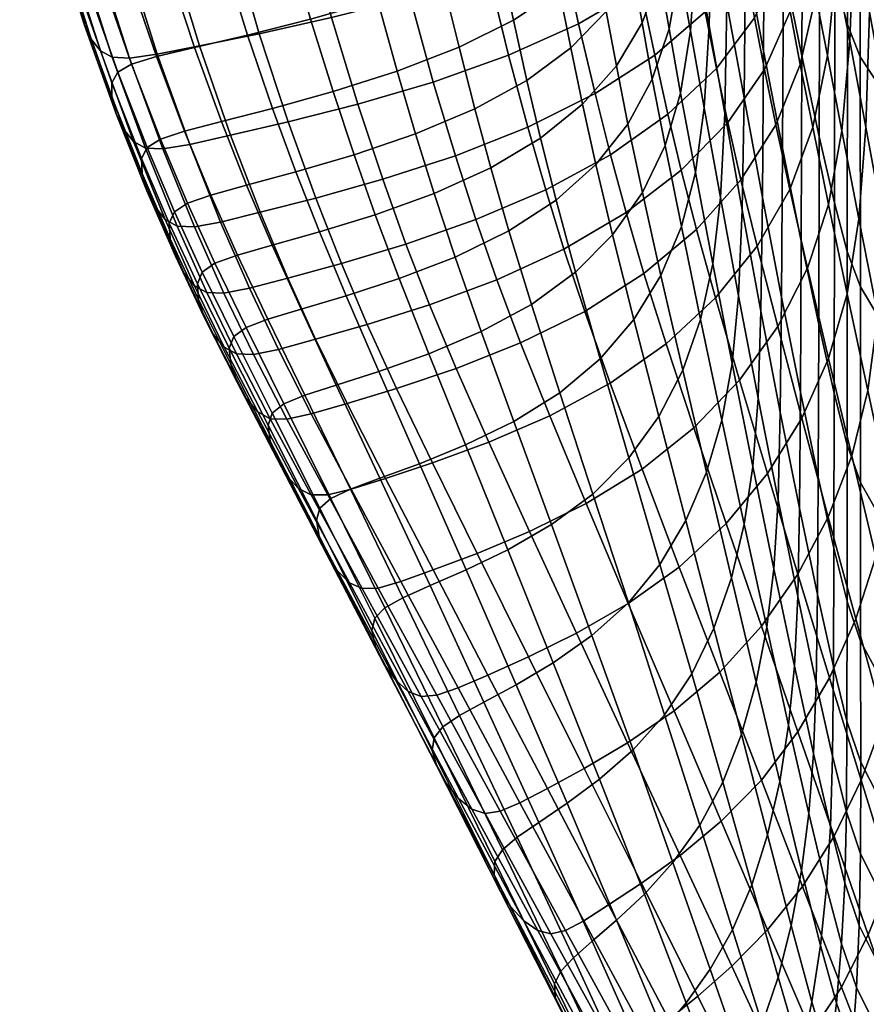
# Model space of a CAD drawing. Header units: millimetres. Extents: x -298 to 298, y -242 to 268.
# Tile 6 of 92: x -287 to -246, y -189 to -141. Entities that reach past the tile are written whole.
import ezdxf

# ---------------------------------------------------------------- set-up
doc = ezdxf.new("R2010")
doc.units = ezdxf.units.MM
doc.layers.add('ram', color=7, linetype='Continuous')

msp = doc.modelspace()

# ---------------------------------------------------------------- meshes
at = {"layer": 'ram'}
mesh = msp.add_polyface(dxfattribs=at)
corners = [(-232.172, -149.026, 489.897), (-232.275, -135.711, 489.598), (-234.492, -134.581, 493.473), (-234.42, -147.765, 493.761), (-236.251, -133.45, 497.391), (-236.208, -146.499, 497.664), (-237.573, -132.397, 501.11), (-237.555, -145.314, 501.368), (-243.78, -150.201, 554.3), (-244.677, -145.427, 564.28), (-244.832, -151.091, 564.555), (-243.907, -155.921, 554.508), (-245.514, -140.917, 573.815), (-245.695, -146.48, 574.155), (-246.272, -136.938, 582.526), (-246.472, -142.321, 582.904), (-246.929, -133.756, 590.035), (-247.137, -138.849, 590.396), (-246.025, -150.911, 574.764), (-245.111, -155.571, 565.033), (-246.848, -146.653, 583.637), (-247.547, -143.012, 591.231), (-247.494, -150.219, 584.6), (-246.595, -154.531, 575.55), (-248.258, -146.483, 592.366), (-249.368, -149.495, 593.627), (-248.507, -153.299, 585.667), (-243.627, -134.217, 554.411), (-244.51, -129.724, 564.459), (-244.576, -138.302, 564.255), (-243.691, -142.962, 554.274), (-245.407, -133.963, 573.819), (-246.168, -130.259, 582.625), (-240.27, -139.299, 518.356), (-240.968, -136.261, 525.801), (-241, -146.969, 525.834), (-240.294, -150.16, 518.466), (-241.786, -132.547, 534.68), (-241.825, -143.088, 534.617), (-242.674, -128.398, 544.478), (-242.717, -138.757, 544.311), (-241.874, -152.11, 534.608), (-241.038, -156.115, 525.888), (-242.776, -147.647, 544.236), (-242.85, -154.978, 544.272), (-238.5, -131.449, 504.533), (-238.499, -144.238, 504.777), (-239.158, -130.4, 508.125), (-239.167, -143.058, 508.347), (-239.692, -128.984, 512.491), (-239.708, -141.502, 512.675), (-240.249, -126.94, 518.238), (-238.494, -155.503, 504.98), (-237.536, -156.703, 501.583), (-239.173, -154.195, 508.535), (-239.724, -152.506, 512.834), (-247.475, -131.557, 596.088), (-247.676, -136.218, 596.37), (-248.106, -140.119, 597.278), (-248.119, -134.265, 601.138), (-248.559, -137.779, 602.14), (-248.505, -132.703, 605.126), (-248.954, -135.692, 606.327), (-248.864, -143.444, 598.574), (-249.351, -140.891, 603.61), (-249.777, -138.531, 608.017), (-250.05, -146.364, 600.026), (-234.567, -150.311, 481.838), (-237.734, -149.129, 485.98), (-237.854, -135.823, 485.707), (-234.718, -136.884, 481.558), (-240.359, -147.851, 490.411), (-240.446, -134.675, 490.152), (-242.458, -146.567, 494.869), (-242.514, -133.524, 494.627), (-244.048, -145.364, 499.09), (-244.078, -132.453, 498.863), (-247.189, -139.29, 517.451), (-247.208, -150.13, 517.535), (-247.943, -146.923, 525.047), (-247.916, -136.241, 525.039), (-248.782, -143.027, 533.906), (-248.748, -132.515, 533.994), (-247.971, -156.016, 525.06), (-248.82, -151.987, 533.854), (-249.679, -138.681, 543.63), (-249.642, -128.356, 543.822), (-245.17, -144.271, 502.954), (-245.18, -131.488, 502.74), (-244.019, -156.739, 499.275), (-245.156, -155.522, 503.128), (-245.96, -143.076, 506.909), (-245.957, -130.423, 506.713), (-245.959, -154.198, 507.068), (-246.58, -141.506, 511.545), (-246.568, -128.995, 511.383), (-246.589, -152.492, 511.677), (-247.171, -126.939, 517.352)]
mesh.append_faces([[corners[k] for k in face] for face in [(0, 1, 2, 3), (3, 2, 4, 5), (5, 4, 6, 7), (8, 9, 10, 11), (9, 12, 13, 10), (12, 14, 15, 13), (14, 16, 17, 15), (10, 13, 18, 19), (13, 15, 20, 18), (15, 17, 21, 20), (18, 20, 22, 23), (20, 21, 24, 22), (22, 24, 25, 26), (27, 28, 29, 30), (30, 29, 9, 8), (29, 31, 12, 9), (31, 32, 14, 12), (33, 34, 35, 36), (34, 37, 38, 35), (37, 39, 40, 38), (35, 38, 41, 42), (38, 40, 43, 41), (40, 27, 30, 43), (43, 30, 8, 44), (6, 45, 46, 7), (45, 47, 48, 46), (47, 49, 50, 48), (49, 51, 33, 50), (7, 46, 52, 53), (46, 48, 54, 52), (48, 50, 55, 54), (50, 33, 36, 55), (16, 56, 57, 17), (17, 57, 58, 21), (57, 59, 60, 58), (59, 61, 62, 60), (21, 58, 63, 24), (58, 60, 64, 63), (60, 62, 65, 64), (24, 63, 66, 25), (67, 68, 69, 70), (68, 71, 72, 69), (71, 73, 74, 72), (73, 75, 76, 74), (77, 78, 79, 80), (80, 79, 81, 82), (79, 83, 84, 81), (82, 81, 85, 86), (76, 75, 87, 88), (75, 89, 90, 87), (88, 87, 91, 92), (87, 90, 93, 91), (92, 91, 94, 95), (91, 93, 96, 94), (95, 94, 77, 97), (94, 96, 78, 77)]])
mesh = msp.add_polyface(dxfattribs=at)
corners = [(-253.802, -133.282, 589.164), (-253.92, -138.06, 589.358), (-254.439, -135.385, 595.294), (-254.335, -131.049, 595.186), (-254.178, -141.824, 589.982), (-254.706, -138.873, 595.98), (-254.649, -144.839, 590.879), (-255.21, -141.728, 597.027), (-255.403, -147.371, 591.894), (-256.021, -144.156, 598.221), (-255.131, -136.489, 600.785), (-254.86, -133.388, 600.011), (-255.658, -139.128, 601.995), (-256.513, -141.435, 603.37), (-255.5, -134.374, 604.908), (-255.22, -131.777, 603.936), (-256.049, -136.748, 606.327), (-256.943, -138.916, 607.895), (-256.438, -134.285, 610.564), (-255.858, -132.157, 608.848), (-257.372, -136.31, 612.349), (-250.65, -133.206, 616.986), (-252.059, -135.573, 619.345), (-251.546, -138.571, 614.425), (-250.196, -136.057, 612.339), (-252.597, -132.114, 624.481), (-254.674, -134.149, 626.872), (-254.054, -137.757, 621.503), (-257.312, -135.98, 628.989), (-256.589, -139.728, 623.425), (-253.462, -140.893, 616.367), (-255.9, -142.99, 618.113), (-259.587, -141.478, 625.1), (-258.783, -144.855, 619.651), (-249.368, -149.495, 593.627), (-250.05, -146.364, 600.026), (-251.735, -149.02, 601.435), (-250.948, -152.24, 594.867), (-250.597, -143.695, 605.253), (-252.367, -146.251, 606.829), (-251.074, -141.195, 609.867), (-252.919, -143.64, 611.617), (-254.621, -148.561, 608.28), (-253.882, -151.423, 602.75), (-255.265, -145.849, 613.208), (-258.041, -147.811, 614.628), (-257.286, -150.608, 609.592), (-248.954, -135.692, 606.327), (-249.334, -133.473, 610.335), (-249.777, -138.531, 608.017), (-248.864, -143.444, 598.574), (-249.351, -140.891, 603.61), (-256.867, -131.479, 615.116), (-257.848, -133.367, 617.146), (-256.498, -149.639, 592.897), (-257.2, -146.329, 599.386), (-257.943, -151.681, 593.848), (-258.753, -148.279, 600.474), (-257.759, -143.507, 604.692), (-258.246, -140.88, 609.378), (-258.732, -138.157, 614.006), (-254.614, -151.286, 584.002), (-255.604, -153.645, 584.833), (-250.695, -149.88, 553.492), (-250.771, -155.376, 553.576), (-251.676, -150.478, 563.602), (-251.582, -145.065, 563.462), (-252.519, -145.802, 573.178), (-252.409, -140.515, 572.984), (-251.846, -154.633, 563.906), (-252.725, -149.88, 573.6), (-253.275, -141.584, 581.898), (-253.156, -136.498, 581.678), (-253.512, -145.538, 582.433), (-253.092, -153.091, 574.173), (-253.936, -148.668, 583.17), (-250.589, -134.127, 553.736), (-250.637, -142.788, 553.549), (-251.517, -138.104, 563.527), (-251.471, -129.619, 563.782), (-252.343, -133.741, 573.084), (-253.1, -130.014, 581.879), (-248.782, -143.027, 533.906), (-248.82, -151.987, 533.854), (-249.724, -147.499, 543.508), (-249.679, -138.681, 543.63), (-249.773, -154.7, 543.468)]
mesh.append_faces([[corners[k] for k in face] for face in [(0, 1, 2, 3), (1, 4, 5, 2), (4, 6, 7, 5), (6, 8, 9, 7), (2, 5, 10, 11), (5, 7, 12, 10), (7, 9, 13, 12), (11, 10, 14, 15), (10, 12, 16, 14), (12, 13, 17, 16), (14, 16, 18, 19), (16, 17, 20, 18), (21, 22, 23, 24), (25, 26, 27, 22), (26, 28, 29, 27), (22, 27, 30, 23), (27, 29, 31, 30), (29, 32, 33, 31), (34, 35, 36, 37), (35, 38, 39, 36), (38, 40, 41, 39), (40, 23, 30, 41), (36, 39, 42, 43), (39, 41, 44, 42), (41, 30, 31, 44), (42, 44, 45, 46), (44, 31, 33, 45), (47, 48, 24, 49), (50, 51, 38, 35), (51, 49, 40, 38), (49, 24, 23, 40), (52, 18, 20, 53), (8, 54, 55, 9), (54, 56, 57, 55), (9, 55, 58, 13), (13, 58, 59, 17), (17, 59, 60, 20), (61, 62, 54, 8), (63, 64, 65, 66), (66, 65, 67, 68), (65, 69, 70, 67), (68, 67, 71, 72), (67, 70, 73, 71), (70, 74, 75, 73), (72, 71, 1, 0), (71, 73, 4, 1), (73, 75, 6, 4), (75, 61, 8, 6), (76, 77, 78, 79), (77, 63, 66, 78), (78, 66, 68, 80), (80, 68, 72, 81), (82, 83, 84, 85), (85, 84, 77, 76), (84, 86, 63, 77)]])
mesh = msp.add_polyface(dxfattribs=at)
corners = [(-280.86, -133.824, 637.101), (-279.514, -138.498, 631.603), (-281.426, -138.9, 631.895), (-282.833, -134.177, 637.367), (-278.157, -142.628, 626.024), (-280.007, -143.068, 626.338), (-276.857, -146.205, 620.659), (-278.646, -146.67, 620.987), (-282.659, -139.232, 632.155), (-284.102, -134.473, 637.614), (-281.203, -143.43, 626.608), (-279.807, -147.053, 621.265), (-283.353, -139.59, 632.469), (-284.819, -134.798, 637.93), (-281.875, -143.816, 626.921), (-280.458, -147.459, 621.575), (-283.651, -140.072, 632.927), (-285.137, -135.243, 638.406), (-282.154, -144.328, 627.361), (-280.719, -147.994, 621.998), (-275.643, -149.289, 615.655), (-277.374, -149.763, 615.988), (-274.409, -152.19, 610.559), (-276.08, -152.665, 610.889), (-278.502, -150.155, 616.268), (-279.135, -150.573, 616.573), (-279.382, -151.123, 616.982), (-274.981, -150.595, 624.178), (-276.415, -146.871, 629.758), (-278.395, -147.312, 630.098), (-276.898, -151.065, 624.531), (-277.918, -142.547, 635.583), (-279.964, -142.945, 635.901), (-279.414, -137.627, 641.345), (-281.528, -137.974, 641.638), (-280.831, -132.117, 646.736), (-283.008, -132.41, 647.002), (-279.699, -147.527, 630.254), (-278.17, -151.298, 624.701), (-281.302, -143.134, 636.039), (-282.899, -138.134, 641.754), (-284.411, -132.539, 647.095), (-280.534, -147.49, 630.199), (-278.997, -151.268, 624.665), (-282.145, -143.089, 635.963), (-283.749, -138.081, 641.653), (-285.268, -132.478, 646.969), (-281.107, -147.176, 629.906), (-279.579, -150.947, 624.397), (-282.707, -142.785, 635.639), (-284.301, -137.788, 641.297), (-285.809, -132.202, 646.58), (-286.216, -131.706, 645.914), (-284.731, -137.253, 640.676), (-286.498, -131.077, 645.084), (-285.042, -136.572, 639.897), (-286.618, -130.425, 644.233), (-285.191, -135.863, 639.095), (-283.16, -142.219, 635.062), (-283.499, -141.495, 634.333), (-283.679, -140.737, 633.579), (-281.581, -146.586, 629.37), (-281.948, -145.827, 628.688), (-282.157, -145.03, 627.978), (-280.073, -150.338, 623.897), (-280.466, -149.551, 623.256), (-280.7, -148.724, 622.586), (-279.344, -151.873, 617.544), (-279.088, -152.722, 618.183), (-275.035, -141.96, 635.103), (-276.428, -137.112, 640.897), (-277.745, -131.679, 646.323), (-275.594, -142.026, 625.594), (-274.387, -145.571, 620.211), (-276.855, -137.948, 631.2), (-278.108, -133.339, 636.73)]
mesh.append_faces([[corners[k] for k in face] for face in [(0, 1, 2, 3), (1, 4, 5, 2), (4, 6, 7, 5), (3, 2, 8, 9), (2, 5, 10, 8), (5, 7, 11, 10), (9, 8, 12, 13), (8, 10, 14, 12), (10, 11, 15, 14), (13, 12, 16, 17), (12, 14, 18, 16), (14, 15, 19, 18), (6, 20, 21, 7), (20, 22, 23, 21), (7, 21, 24, 11), (11, 24, 25, 15), (15, 25, 26, 19), (27, 28, 29, 30), (28, 31, 32, 29), (31, 33, 34, 32), (33, 35, 36, 34), (30, 29, 37, 38), (29, 32, 39, 37), (32, 34, 40, 39), (34, 36, 41, 40), (38, 37, 42, 43), (37, 39, 44, 42), (39, 40, 45, 44), (40, 41, 46, 45), (43, 42, 47, 48), (42, 44, 49, 47), (44, 45, 50, 49), (45, 46, 51, 50), (51, 52, 53, 50), (52, 54, 55, 53), (54, 56, 57, 55), (50, 53, 58, 49), (53, 55, 59, 58), (55, 57, 60, 59), (57, 17, 16, 60), (49, 58, 61, 47), (58, 59, 62, 61), (59, 60, 63, 62), (60, 16, 18, 63), (47, 61, 64, 48), (61, 62, 65, 64), (62, 63, 66, 65), (63, 18, 19, 66), (65, 66, 67, 68), (66, 19, 26, 67), (31, 69, 70, 33), (33, 70, 71, 35), (6, 4, 72, 73), (4, 1, 74, 72), (1, 0, 75, 74)]])
mesh = msp.add_polyface(dxfattribs=at)
corners = [(-262.956, -151.495, 602.366), (-265.555, -152.759, 603.146), (-266.575, -149.682, 608.828), (-263.836, -148.45, 607.986), (-267.471, -146.796, 613.867), (-264.606, -145.596, 612.975), (-269.425, -150.712, 609.537), (-270.448, -147.812, 614.607), (-272.124, -151.546, 610.113), (-273.264, -148.644, 615.2), (-274.409, -152.19, 610.559), (-275.643, -149.289, 615.655), (-268.356, -143.768, 618.857), (-265.37, -142.614, 617.923), (-271.458, -144.756, 619.615), (-274.387, -145.571, 620.211), (-276.857, -146.205, 620.659), (-258.027, -131.708, 634.497), (-261.266, -133.193, 636.477), (-260.43, -137.602, 630.812), (-257.312, -135.98, 628.989), (-264.917, -134.474, 638.093), (-263.946, -139.01, 632.325), (-259.587, -141.478, 625.1), (-256.589, -139.728, 623.425), (-262.968, -143.003, 626.513), (-262.035, -146.479, 620.973), (-258.783, -144.855, 619.651), (-274.981, -150.595, 624.178), (-272.301, -149.907, 623.658), (-273.636, -146.224, 629.254), (-276.415, -146.871, 629.758), (-269.06, -148.997, 622.962), (-270.271, -145.369, 628.564), (-265.544, -147.858, 622.072), (-266.616, -144.298, 627.661), (-275.035, -141.96, 635.103), (-277.918, -142.547, 635.583), (-271.539, -141.181, 634.431), (-267.739, -140.2, 633.52), (-272.801, -136.423, 640.247), (-276.428, -137.112, 640.897), (-268.856, -135.548, 639.334), (-273.993, -131.086, 645.7), (-277.745, -131.679, 646.323), (-257.286, -150.608, 609.592), (-258.041, -147.811, 614.628), (-261.171, -149.514, 615.867), (-260.294, -152.377, 610.751), (-264.55, -150.951, 616.917), (-267.937, -152.132, 617.784), (-257.848, -133.367, 617.146), (-257.372, -136.31, 612.349), (-258.732, -138.157, 614.006), (-259.272, -135.088, 618.997), (-259.845, -131.587, 624.203), (-261.146, -136.632, 620.64), (-261.806, -133.007, 626.016), (-260.525, -139.817, 615.492), (-263.46, -138.011, 622.067), (-264.222, -134.272, 627.573), (-262.741, -141.299, 616.8), (-266.203, -139.239, 623.269), (-267.084, -135.396, 628.859), (-275.594, -142.026, 625.594), (-272.547, -141.254, 625.009), (-276.855, -137.948, 631.2), (-273.688, -137.242, 630.635), (-278.108, -133.339, 636.73), (-274.825, -132.713, 636.193), (-269.316, -140.322, 624.243), (-270.327, -136.388, 629.869), (-271.335, -131.952, 635.43), (-267.963, -131.064, 634.386), (-257.943, -151.681, 593.848), (-259.733, -153.487, 594.73), (-260.674, -150.002, 601.472), (-258.753, -148.279, 600.474), (-257.2, -146.329, 599.386), (-259.399, -145.365, 605.909), (-257.759, -143.507, 604.692), (-261.428, -147.012, 607.01), (-259.963, -142.643, 610.724), (-258.246, -140.88, 609.378), (-262.086, -144.213, 611.925)]
mesh.append_faces([[corners[k] for k in face] for face in [(0, 1, 2, 3), (3, 2, 4, 5), (2, 6, 7, 4), (6, 8, 9, 7), (8, 10, 11, 9), (5, 4, 12, 13), (4, 7, 14, 12), (7, 9, 15, 14), (9, 11, 16, 15), (17, 18, 19, 20), (18, 21, 22, 19), (20, 19, 23, 24), (19, 22, 25, 23), (23, 25, 26, 27), (28, 29, 30, 31), (29, 32, 33, 30), (32, 34, 35, 33), (34, 26, 25, 35), (31, 30, 36, 37), (30, 33, 38, 36), (33, 35, 39, 38), (35, 25, 22, 39), (36, 38, 40, 41), (38, 39, 42, 40), (39, 22, 21, 42), (41, 40, 43, 44), (45, 46, 47, 48), (46, 27, 26, 47), (47, 26, 34, 49), (49, 34, 32, 50), (51, 52, 53, 54), (55, 54, 56, 57), (54, 53, 58, 56), (57, 56, 59, 60), (56, 58, 61, 59), (60, 59, 62, 63), (59, 61, 13, 62), (15, 64, 65, 14), (64, 66, 67, 65), (66, 68, 69, 67), (14, 65, 70, 12), (65, 67, 71, 70), (67, 69, 72, 71), (12, 70, 62, 13), (70, 71, 63, 62), (71, 72, 73, 63), (74, 75, 76, 77), (78, 77, 79, 80), (77, 76, 81, 79), (76, 0, 3, 81), (80, 79, 82, 83), (79, 81, 84, 82), (81, 3, 5, 84), (83, 82, 58, 53), (82, 84, 61, 58), (84, 5, 13, 61)]])
mesh = msp.add_polyface(dxfattribs=at)
corners = [(-232.044, -170.81, 490.352), (-232.096, -160.771, 490.152), (-234.364, -159.396, 494.005), (-234.325, -169.335, 494.197), (-232.172, -149.026, 489.897), (-234.42, -147.765, 493.761), (-236.172, -158.01, 497.893), (-236.144, -167.844, 498.074), (-236.208, -146.499, 497.664), (-236.127, -175.863, 498.2), (-237.519, -166.428, 501.753), (-237.507, -174.353, 501.875), (-237.536, -156.703, 501.583), (-237.555, -145.314, 501.368), (-245.205, -167.252, 555.848), (-246.378, -162.376, 566.334), (-247.511, -165.331, 567.033), (-246.176, -170.26, 556.384), (-244.024, -172.087, 545.412), (-244.842, -175.139, 545.808), (-243.907, -155.921, 554.508), (-244.832, -151.091, 564.555), (-245.111, -155.571, 565.033), (-244.137, -160.421, 554.866), (-245.599, -159.216, 565.647), (-244.545, -164.073, 555.328), (-246.025, -150.911, 574.764), (-246.595, -154.531, 575.55), (-247.494, -157.659, 576.421), (-247.494, -150.219, 584.6), (-248.507, -153.299, 585.667), (-240.352, -166.99, 518.673), (-241.084, -163.603, 525.97), (-241.144, -169.429, 526.084), (-240.395, -172.852, 518.776), (-241.934, -159.522, 534.666), (-242.014, -165.316, 534.797), (-242.85, -154.978, 544.272), (-242.952, -160.739, 544.432), (-243.78, -150.201, 554.3), (-242.162, -169.825, 534.989), (-241.26, -173.942, 526.225), (-243.138, -165.245, 544.696), (-243.473, -168.895, 545.032), (-242.434, -173.47, 535.227), (-240.294, -150.16, 518.466), (-241, -146.969, 525.834), (-241.038, -156.115, 525.888), (-240.321, -159.424, 518.57), (-241.874, -152.11, 534.608), (-242.776, -147.647, 544.236), (-239.784, -175.444, 513.179), (-239.757, -169.537, 513.085), (-238.494, -155.503, 504.98), (-238.488, -165.115, 505.142), (-239.173, -154.195, 508.535), (-239.178, -163.693, 508.688), (-239.724, -152.506, 512.834), (-239.739, -161.887, 512.971), (-238.483, -172.946, 505.262), (-239.184, -171.431, 508.807), (-242.336, -175.829, 495.314), (-243.963, -174.301, 499.496), (-243.99, -166.432, 499.412), (-242.369, -167.865, 495.22), (-234.375, -172.23, 482.259), (-237.576, -170.854, 486.39), (-237.642, -160.853, 486.212), (-234.454, -162.139, 482.076), (-240.236, -169.369, 490.795), (-240.289, -159.464, 490.629), (-242.409, -158.062, 495.069), (-244.019, -156.739, 499.275), (-237.734, -149.129, 485.98), (-234.567, -150.311, 481.838), (-240.359, -147.851, 490.411), (-242.458, -146.567, 494.869), (-244.048, -145.364, 499.09), (-246.605, -175.203, 511.86), (-247.26, -172.562, 517.667), (-247.242, -166.832, 517.646), (-246.599, -169.411, 511.838), (-245.139, -165.102, 503.255), (-245.156, -155.522, 503.128), (-245.121, -172.874, 503.333), (-245.954, -163.66, 507.185), (-245.959, -154.198, 507.068), (-245.946, -171.335, 507.257), (-246.595, -161.834, 511.776), (-246.589, -152.492, 511.677), (-247.226, -159.349, 517.601), (-247.208, -150.13, 517.535)]
mesh.append_faces([[corners[k] for k in face] for face in [(0, 1, 2, 3), (1, 4, 5, 2), (3, 2, 6, 7), (2, 5, 8, 6), (9, 7, 10, 11), (7, 6, 12, 10), (6, 8, 13, 12), (14, 15, 16, 17), (18, 14, 17, 19), (20, 21, 22, 23), (23, 22, 24, 25), (22, 26, 27, 24), (25, 24, 15, 14), (24, 27, 28, 15), (27, 29, 30, 28), (31, 32, 33, 34), (32, 35, 36, 33), (35, 37, 38, 36), (37, 39, 20, 38), (33, 36, 40, 41), (36, 38, 42, 40), (38, 20, 23, 42), (40, 42, 43, 44), (42, 23, 25, 43), (43, 25, 14, 18), (45, 46, 47, 48), (48, 47, 32, 31), (47, 49, 35, 32), (49, 50, 37, 35), (51, 52, 31, 34), (12, 53, 54, 10), (53, 55, 56, 54), (55, 57, 58, 56), (57, 45, 48, 58), (10, 54, 59, 11), (54, 56, 60, 59), (56, 58, 52, 60), (58, 48, 31, 52), (61, 62, 63, 64), (65, 66, 67, 68), (66, 69, 70, 67), (69, 64, 71, 70), (64, 63, 72, 71), (68, 67, 73, 74), (67, 70, 75, 73), (70, 71, 76, 75), (71, 72, 77, 76), (78, 79, 80, 81), (72, 63, 82, 83), (63, 62, 84, 82), (83, 82, 85, 86), (82, 84, 87, 85), (86, 85, 88, 89), (85, 87, 81, 88), (89, 88, 90, 91), (88, 81, 80, 90)]])
mesh = msp.add_polyface(dxfattribs=at)
corners = [(-250.948, -152.24, 594.867), (-251.735, -149.02, 601.435), (-253.882, -151.423, 602.75), (-252.964, -154.734, 596.039), (-256.423, -153.552, 603.953), (-255.354, -156.949, 597.123), (-254.621, -148.561, 608.28), (-257.286, -150.608, 609.592), (-259.292, -155.385, 605.028), (-258.057, -158.856, 598.1), (-246.378, -162.376, 566.334), (-247.494, -157.659, 576.421), (-248.79, -160.553, 577.298), (-247.511, -165.331, 567.033), (-248.507, -153.299, 585.667), (-249.954, -156.123, 586.727), (-249.368, -149.495, 593.627), (-246.176, -170.26, 556.384), (-248.979, -168.096, 567.718), (-247.444, -173.106, 556.916), (-250.457, -163.23, 578.148), (-251.808, -158.709, 587.742), (-250.742, -170.615, 568.37), (-248.976, -175.726, 557.426), (-252.447, -165.644, 578.949), (-254.012, -161.02, 588.69), (-254.714, -167.75, 579.679), (-252.76, -172.833, 568.969), (-256.511, -163.019, 589.55), (-257.183, -169.515, 580.322), (-254.97, -174.71, 569.497), (-259.223, -164.683, 590.302), (-251.57, -165.675, 554.364), (-252.194, -168.27, 554.686), (-253.395, -163.167, 565.276), (-252.652, -160.643, 564.794), (-253.041, -170.699, 555.004), (-254.395, -165.504, 565.748), (-254.116, -172.922, 555.308), (-255.655, -167.62, 566.198), (-255.426, -174.895, 555.59), (-257.179, -169.481, 566.61), (-254.551, -158.223, 575.475), (-253.682, -155.778, 574.821), (-255.709, -160.462, 576.111), (-257.157, -162.469, 576.711), (-258.899, -164.219, 577.26), (-255.604, -153.645, 584.833), (-254.614, -151.286, 584.002), (-256.914, -155.784, 585.631), (-258.544, -157.686, 586.378), (-257.943, -151.681, 593.848), (-256.498, -149.639, 592.897), (-250.48, -170.665, 543.974), (-250.999, -173.323, 544.158), (-251.709, -175.837, 544.336), (-250.771, -155.376, 553.576), (-250.907, -159.581, 553.774), (-251.846, -154.633, 563.906), (-251.676, -150.478, 563.602), (-251.156, -162.884, 554.049), (-252.153, -157.899, 564.321), (-253.092, -153.091, 574.173), (-252.725, -149.88, 573.6), (-253.936, -148.668, 583.17), (-247.242, -166.832, 517.646), (-247.26, -172.562, 517.667), (-248.031, -169.082, 525.1), (-247.999, -163.408, 525.078), (-248.904, -164.906, 533.869), (-248.859, -159.287, 533.841), (-248.094, -173.388, 525.119), (-248.987, -169.181, 533.927), (-249.833, -160.262, 543.515), (-249.773, -154.7, 543.468), (-249.94, -164.504, 543.631), (-249.148, -172.537, 534.001), (-250.14, -167.836, 543.792), (-249.426, -175.4, 534.076), (-250.695, -149.88, 553.492), (-247.208, -150.13, 517.535), (-247.226, -159.349, 517.601), (-247.971, -156.016, 525.06), (-247.943, -146.923, 525.047), (-248.82, -151.987, 533.854), (-249.724, -147.499, 543.508)]
mesh.append_faces([[corners[k] for k in face] for face in [(0, 1, 2, 3), (3, 2, 4, 5), (2, 6, 7, 4), (5, 4, 8, 9), (10, 11, 12, 13), (11, 14, 15, 12), (14, 16, 0, 15), (17, 13, 18, 19), (13, 12, 20, 18), (12, 15, 21, 20), (15, 0, 3, 21), (19, 18, 22, 23), (18, 20, 24, 22), (20, 21, 25, 24), (21, 3, 5, 25), (22, 24, 26, 27), (24, 25, 28, 26), (25, 5, 9, 28), (27, 26, 29, 30), (26, 28, 31, 29), (32, 33, 34, 35), (33, 36, 37, 34), (36, 38, 39, 37), (38, 40, 41, 39), (35, 34, 42, 43), (34, 37, 44, 42), (37, 39, 45, 44), (39, 41, 46, 45), (43, 42, 47, 48), (42, 44, 49, 47), (44, 45, 50, 49), (47, 49, 51, 52), (53, 54, 33, 32), (54, 55, 36, 33), (56, 57, 58, 59), (57, 60, 61, 58), (60, 32, 35, 61), (58, 61, 62, 63), (61, 35, 43, 62), (62, 43, 48, 64), (65, 66, 67, 68), (68, 67, 69, 70), (67, 71, 72, 69), (70, 69, 73, 74), (69, 72, 75, 73), (72, 76, 77, 75), (76, 78, 53, 77), (74, 73, 56, 79), (73, 75, 57, 56), (75, 77, 60, 57), (77, 53, 32, 60), (80, 81, 82, 83), (81, 65, 68, 82), (82, 68, 70, 84), (84, 70, 74, 85)]])
mesh = msp.add_polyface(dxfattribs=at)
corners = [(-269.196, -163.454, 588.924), (-266.77, -168.65, 578.772), (-268.08, -169.233, 578.98), (-270.621, -163.984, 589.175), (-264.162, -174.283, 567.759), (-265.346, -174.932, 567.921), (-268.96, -169.724, 579.174), (-271.57, -164.431, 589.398), (-269.446, -170.22, 579.414), (-272.101, -164.899, 589.658), (-268.925, -163.465, 600.715), (-270.781, -159.836, 607.871), (-272.516, -160.337, 608.211), (-270.581, -163.988, 601.031), (-263.969, -172.971, 581.673), (-266.625, -167.892, 591.875), (-268.185, -168.457, 592.159), (-265.418, -173.595, 581.92), (-269.274, -168.767, 592.299), (-266.446, -173.952, 582.037), (-271.721, -164.264, 601.19), (-270.051, -168.794, 592.27), (-267.202, -174.018, 581.996), (-270.673, -168.509, 592.048), (-267.833, -173.767, 581.769), (-261.865, -155.047, 595.527), (-264.296, -156.358, 596.227), (-265.555, -152.759, 603.146), (-262.956, -151.495, 602.366), (-266.834, -157.432, 596.824), (-268.262, -153.803, 603.808), (-269.248, -158.29, 597.316), (-270.83, -154.641, 604.351), (-269.425, -150.712, 609.537), (-266.575, -149.682, 608.828), (-272.124, -151.546, 610.113), (-271.26, -167.911, 591.628), (-268.447, -173.202, 581.35), (-271.773, -167.115, 591.086), (-268.999, -172.431, 580.812), (-272.136, -166.26, 590.517), (-269.405, -171.593, 580.251), (-272.27, -165.488, 590.018), (-269.579, -170.823, 579.762), (-256.423, -153.552, 603.953), (-257.286, -150.608, 609.592), (-260.294, -152.377, 610.751), (-259.292, -155.385, 605.028), (-256.511, -163.019, 589.55), (-258.057, -158.856, 598.1), (-260.982, -160.438, 598.951), (-259.223, -164.683, 590.302), (-257.183, -169.515, 580.322), (-261.957, -166.03, 590.942), (-259.681, -170.955, 580.87), (-263.924, -161.714, 599.671), (-264.497, -167.089, 591.467), (-262.01, -172.098, 581.321), (-266.65, -162.713, 600.26), (-262.393, -156.909, 605.959), (-263.541, -153.858, 611.747), (-261.171, -149.514, 615.867), (-264.55, -150.951, 616.917), (-265.507, -158.142, 606.743), (-266.798, -155.064, 612.579), (-267.937, -152.132, 617.784), (-268.385, -159.109, 607.381), (-269.806, -156.016, 613.251), (-271.061, -153.069, 618.475), (-269.06, -148.997, 622.962), (-272.301, -149.907, 623.658), (-272.303, -156.732, 613.764), (-259.733, -153.487, 594.73), (-260.674, -150.002, 601.472), (-257.157, -162.469, 576.711), (-258.899, -164.219, 577.26), (-260.492, -159.333, 587.058), (-258.544, -157.686, 586.378), (-256.914, -155.784, 585.631), (-257.943, -151.681, 593.848), (-257.179, -169.481, 566.61), (-258.943, -171.062, 566.976), (-260.903, -165.694, 577.743), (-260.808, -172.375, 567.29), (-263.01, -166.91, 578.157), (-262.603, -173.442, 567.551), (-265.029, -167.888, 578.501), (-262.722, -160.715, 587.656), (-265.058, -161.848, 588.168), (-267.287, -162.754, 588.591), (-271.306, -158.949, 597.701)]
mesh.append_faces([[corners[k] for k in face] for face in [(0, 1, 2, 3), (1, 4, 5, 2), (3, 2, 6, 7), (7, 6, 8, 9), (10, 11, 12, 13), (14, 15, 16, 17), (15, 10, 13, 16), (17, 16, 18, 19), (16, 13, 20, 18), (19, 18, 21, 22), (22, 21, 23, 24), (25, 26, 27, 28), (26, 29, 30, 27), (29, 31, 32, 30), (27, 30, 33, 34), (30, 32, 35, 33), (23, 36, 37, 24), (36, 38, 39, 37), (38, 40, 41, 39), (40, 42, 43, 41), (44, 45, 46, 47), (48, 49, 50, 51), (52, 51, 53, 54), (51, 50, 55, 53), (54, 53, 56, 57), (53, 55, 58, 56), (57, 56, 15, 14), (56, 58, 10, 15), (49, 47, 59, 50), (47, 46, 60, 59), (46, 61, 62, 60), (50, 59, 63, 55), (59, 60, 64, 63), (60, 62, 65, 64), (55, 63, 66, 58), (63, 64, 67, 66), (64, 65, 68, 67), (65, 69, 70, 68), (58, 66, 11, 10), (66, 67, 71, 11), (72, 25, 28, 73), (74, 75, 76, 77), (78, 77, 72, 79), (77, 76, 25, 72), (80, 81, 82, 75), (81, 83, 84, 82), (83, 85, 86, 84), (85, 4, 1, 86), (75, 82, 87, 76), (82, 84, 88, 87), (84, 86, 89, 88), (86, 1, 0, 89), (76, 87, 26, 25), (87, 88, 29, 26), (88, 89, 31, 29), (89, 0, 90, 31)]])
mesh = msp.add_polyface(dxfattribs=at)
corners = [(-274.409, -152.19, 610.559), (-273.011, -155.284, 604.775), (-274.615, -155.762, 605.089), (-276.08, -152.665, 610.889), (-271.306, -158.949, 597.701), (-272.829, -159.443, 597.989), (-277.374, -149.763, 615.988), (-277.175, -153.061, 611.164), (-278.502, -150.155, 616.268), (-275.671, -156.165, 605.354), (-273.837, -159.86, 598.237), (-277.789, -153.486, 611.463), (-279.135, -150.573, 616.573), (-276.264, -156.598, 605.643), (-274.404, -160.306, 598.513), (-278.023, -154.047, 611.86), (-279.382, -151.123, 616.982), (-276.481, -157.167, 606.028), (-274.6, -160.884, 598.886), (-269.196, -163.454, 588.924), (-270.621, -163.984, 589.175), (-271.57, -164.431, 589.398), (-272.101, -164.899, 589.658), (-272.27, -165.488, 590.018), (-269.446, -170.22, 579.414), (-269.579, -170.823, 579.762), (-270.781, -159.836, 607.871), (-272.303, -156.732, 613.764), (-274.103, -157.224, 614.117), (-272.516, -160.337, 608.211), (-273.65, -153.777, 618.997), (-275.508, -154.263, 619.356), (-274.981, -150.595, 624.178), (-276.898, -151.065, 624.531), (-270.581, -163.988, 601.031), (-273.697, -160.594, 608.383), (-271.721, -164.264, 601.19), (-275.317, -157.472, 614.295), (-276.752, -154.505, 619.533), (-278.17, -151.298, 624.701), (-274.501, -160.576, 608.367), (-272.514, -164.262, 601.17), (-276.13, -157.447, 614.278), (-277.572, -154.477, 619.509), (-278.997, -151.268, 624.665), (-275.107, -160.252, 608.142), (-273.128, -163.952, 600.949), (-276.729, -157.119, 614.044), (-278.163, -154.151, 619.261), (-279.579, -150.947, 624.397), (-269.274, -168.767, 592.299), (-270.051, -168.794, 592.27), (-270.673, -168.509, 592.048), (-269.248, -158.29, 597.316), (-270.83, -154.641, 604.351), (-272.124, -151.546, 610.113), (-280.073, -150.338, 623.897), (-278.674, -153.528, 618.79), (-280.466, -149.551, 623.256), (-279.088, -152.722, 618.183), (-277.256, -156.489, 613.596), (-277.689, -155.671, 613.014), (-279.344, -151.873, 617.544), (-277.966, -154.809, 612.401), (-275.651, -159.623, 607.708), (-276.106, -158.803, 607.145), (-276.405, -157.936, 606.552), (-273.691, -163.333, 600.525), (-274.172, -162.52, 599.975), (-274.499, -161.656, 599.396), (-271.26, -167.911, 591.628), (-271.773, -167.115, 591.086), (-272.136, -166.26, 590.517), (-269.806, -156.016, 613.251), (-271.061, -153.069, 618.475), (-272.301, -149.907, 623.658)]
mesh.append_faces([[corners[k] for k in face] for face in [(0, 1, 2, 3), (1, 4, 5, 2), (6, 3, 7, 8), (3, 2, 9, 7), (2, 5, 10, 9), (8, 7, 11, 12), (7, 9, 13, 11), (9, 10, 14, 13), (12, 11, 15, 16), (11, 13, 17, 15), (13, 14, 18, 17), (4, 19, 20, 5), (5, 20, 21, 10), (10, 21, 22, 14), (14, 22, 23, 18), (22, 24, 25, 23), (26, 27, 28, 29), (27, 30, 31, 28), (30, 32, 33, 31), (34, 29, 35, 36), (29, 28, 37, 35), (28, 31, 38, 37), (31, 33, 39, 38), (36, 35, 40, 41), (35, 37, 42, 40), (37, 38, 43, 42), (38, 39, 44, 43), (41, 40, 45, 46), (40, 42, 47, 45), (42, 43, 48, 47), (43, 44, 49, 48), (50, 36, 41, 51), (51, 41, 46, 52), (53, 4, 1, 54), (54, 1, 0, 55), (49, 56, 57, 48), (56, 58, 59, 57), (48, 57, 60, 47), (57, 59, 61, 60), (59, 62, 63, 61), (62, 16, 15, 63), (47, 60, 64, 45), (60, 61, 65, 64), (61, 63, 66, 65), (63, 15, 17, 66), (45, 64, 67, 46), (64, 65, 68, 67), (65, 66, 69, 68), (66, 17, 18, 69), (46, 67, 70, 52), (67, 68, 71, 70), (68, 69, 72, 71), (69, 18, 23, 72), (73, 74, 30, 27), (74, 75, 32, 30)]])
mesh = msp.add_polyface(dxfattribs=at)
corners = [(-237.507, -174.353, 501.875), (-237.505, -180.448, 501.948), (-236.124, -182.036, 498.27), (-236.127, -175.863, 498.2), (-237.534, -185.108, 501.978), (-236.153, -186.759, 498.289), (-234.302, -183.7, 494.396), (-234.303, -177.446, 494.329), (-234.333, -188.492, 494.402), (-232.018, -185.343, 490.547), (-232.018, -179.01, 490.486), (-232.044, -170.81, 490.352), (-234.325, -169.335, 494.197), (-236.144, -167.844, 498.074), (-240.958, -184.224, 519.09), (-241.848, -180.786, 526.562), (-242.406, -183.908, 526.743), (-241.417, -187.375, 519.195), (-242.888, -176.669, 535.493), (-243.567, -179.759, 535.771), (-244.024, -172.087, 545.412), (-244.842, -175.139, 545.808), (-244.468, -182.742, 536.052), (-243.154, -186.947, 526.927), (-245.919, -178.058, 546.205), (-246.176, -170.26, 556.384), (-247.444, -173.106, 556.916), (-247.23, -180.77, 546.589), (-245.575, -185.537, 536.327), (-248.976, -175.726, 557.426), (-248.752, -183.204, 546.947), (-246.872, -188.064, 536.587), (-240.395, -172.852, 518.776), (-241.144, -169.429, 526.084), (-241.26, -173.942, 526.225), (-240.483, -177.374, 518.88), (-241.478, -177.581, 526.387), (-240.657, -181.012, 518.985), (-242.162, -169.825, 534.989), (-242.434, -173.47, 535.227), (-243.473, -168.895, 545.032), (-238.487, -178.97, 505.341), (-238.522, -183.579, 505.384), (-238.483, -172.946, 505.262), (-238.617, -187.267, 505.395), (-239.245, -181.961, 508.95), (-239.358, -185.623, 508.984), (-239.197, -177.393, 508.893), (-239.184, -171.431, 508.807), (-239.849, -179.983, 513.256), (-239.989, -183.629, 513.319), (-239.784, -175.444, 513.179), (-239.757, -169.537, 513.085), (-240.236, -186.852, 513.373), (-243.963, -174.301, 499.496), (-242.336, -175.829, 495.314), (-242.315, -181.918, 495.344), (-243.942, -180.309, 499.522), (-240.199, -177.424, 490.899), (-240.179, -183.594, 490.932), (-237.535, -178.995, 486.501), (-237.517, -185.243, 486.535), (-234.327, -180.45, 482.37), (-234.307, -186.767, 482.401), (-242.316, -186.525, 495.312), (-243.943, -184.847, 499.492), (-240.184, -188.274, 490.899), (-237.576, -170.854, 486.39), (-234.375, -172.23, 482.259), (-240.236, -169.369, 490.795), (-242.369, -167.865, 495.22), (-247.26, -172.562, 517.667), (-247.306, -176.902, 517.662), (-248.094, -173.388, 525.119), (-248.031, -169.082, 525.1), (-246.144, -188.087, 507.051), (-246.867, -185.976, 511.674), (-246.713, -183.016, 511.778), (-246.016, -185.088, 507.175), (-247.594, -183.232, 517.56), (-247.407, -180.306, 517.627), (-243.982, -188.413, 499.406), (-245.158, -186.796, 503.244), (-245.111, -183.282, 503.326), (-245.955, -181.617, 507.252), (-246.634, -179.581, 511.84), (-245.105, -178.805, 503.356), (-245.94, -177.193, 507.279), (-246.605, -175.203, 511.86), (-245.121, -172.874, 503.333), (-245.946, -171.335, 507.257), (-246.599, -169.411, 511.838)]
mesh.append_faces([[corners[k] for k in face] for face in [(0, 1, 2, 3), (1, 4, 5, 2), (3, 2, 6, 7), (2, 5, 8, 6), (7, 6, 9, 10), (10, 11, 12, 7), (7, 12, 13, 3), (14, 15, 16, 17), (15, 18, 19, 16), (18, 20, 21, 19), (16, 19, 22, 23), (19, 21, 24, 22), (21, 25, 26, 24), (22, 24, 27, 28), (24, 26, 29, 27), (28, 27, 30, 31), (32, 33, 34, 35), (35, 34, 36, 37), (34, 38, 39, 36), (37, 36, 15, 14), (36, 39, 18, 15), (39, 40, 20, 18), (4, 1, 41, 42), (1, 0, 43, 41), (44, 42, 45, 46), (42, 41, 47, 45), (41, 43, 48, 47), (46, 45, 49, 50), (45, 47, 51, 49), (47, 48, 52, 51), (53, 50, 37, 14), (50, 49, 35, 37), (49, 51, 32, 35), (54, 55, 56, 57), (55, 58, 59, 56), (58, 60, 61, 59), (60, 62, 63, 61), (57, 56, 64, 65), (56, 59, 66, 64), (62, 60, 67, 68), (60, 58, 69, 67), (58, 55, 70, 69), (71, 72, 73, 74), (75, 76, 77, 78), (76, 79, 80, 77), (81, 82, 83, 65), (82, 78, 84, 83), (78, 77, 85, 84), (77, 80, 72, 85), (65, 83, 86, 57), (83, 84, 87, 86), (84, 85, 88, 87), (85, 72, 71, 88), (57, 86, 89, 54), (86, 87, 90, 89), (87, 88, 91, 90)]])
mesh = msp.add_polyface(dxfattribs=at)
corners = [(-264.162, -174.283, 567.759), (-261.505, -180.097, 556.398), (-262.555, -180.82, 556.518), (-265.346, -174.932, 567.921), (-268.08, -169.233, 578.98), (-266.144, -175.474, 568.084), (-268.96, -169.724, 579.174), (-263.263, -181.418, 556.652), (-266.578, -176.005, 568.305), (-269.446, -170.22, 579.414), (-263.634, -181.986, 556.853), (-266.667, -176.623, 568.639), (-269.579, -170.823, 579.762), (-263.671, -182.619, 557.174), (-258.926, -185.843, 545.192), (-259.837, -186.641, 545.277), (-258.134, -184.088, 559.219), (-261.093, -178.453, 570.619), (-262.42, -179.146, 570.825), (-259.333, -184.853, 559.386), (-263.969, -172.971, 581.673), (-265.418, -173.595, 581.92), (-263.381, -179.559, 570.916), (-260.22, -185.326, 559.452), (-266.446, -173.952, 582.037), (-264.111, -179.672, 570.862), (-260.921, -185.491, 559.384), (-267.202, -174.018, 581.996), (-264.749, -179.463, 570.629), (-261.565, -185.331, 559.145), (-267.833, -173.767, 581.769), (-268.447, -173.202, 581.35), (-265.393, -178.938, 570.208), (-268.999, -172.431, 580.812), (-265.988, -178.202, 569.673), (-269.405, -171.593, 580.251), (-266.443, -177.386, 569.118), (-262.238, -184.853, 558.723), (-262.881, -184.159, 558.191), (-263.391, -183.372, 557.643), (-248.976, -175.726, 557.426), (-250.742, -170.615, 568.37), (-252.76, -172.833, 568.969), (-250.742, -178.056, 557.898), (-247.23, -180.77, 546.589), (-248.752, -183.204, 546.947), (-254.97, -174.71, 569.497), (-252.688, -180.045, 558.318), (-257.215, -176.256, 569.95), (-254.676, -181.701, 558.679), (-257.183, -169.515, 580.322), (-259.681, -170.955, 580.87), (-259.316, -177.496, 570.325), (-256.544, -183.042, 558.98), (-262.01, -172.098, 581.321), (-250.443, -185.3, 547.269), (-252.179, -187.059, 547.55), (-247.594, -183.232, 517.56), (-247.891, -186.047, 517.463), (-248.806, -182.427, 525.093), (-248.45, -179.661, 525.121), (-249.856, -178.114, 534.142), (-249.426, -175.4, 534.076), (-249.299, -185.088, 525.055), (-250.448, -180.704, 534.202), (-250.999, -173.323, 544.158), (-250.48, -170.665, 543.974), (-251.709, -175.837, 544.336), (-251.207, -183.116, 534.26), (-252.616, -178.158, 544.509), (-252.137, -185.295, 534.323), (-253.726, -180.238, 544.673), (-254.116, -172.922, 555.308), (-253.041, -170.699, 555.004), (-255.426, -174.895, 555.59), (-247.306, -176.902, 517.662), (-247.407, -180.306, 517.627), (-248.222, -176.767, 525.128), (-248.094, -173.388, 525.119), (-249.148, -172.537, 534.001), (-248.987, -169.181, 533.927), (-256.951, -176.586, 555.842), (-258.943, -171.062, 566.976), (-257.179, -169.481, 566.61), (-258.569, -178.005, 556.063), (-260.808, -172.375, 567.29), (-260.136, -179.17, 556.249), (-262.603, -173.442, 567.551), (-255.023, -182.038, 544.828), (-256.404, -183.562, 544.968), (-257.746, -184.826, 545.091)]
mesh.append_faces([[corners[k] for k in face] for face in [(0, 1, 2, 3), (4, 3, 5, 6), (3, 2, 7, 5), (6, 5, 8, 9), (5, 7, 10, 8), (9, 8, 11, 12), (8, 10, 13, 11), (1, 14, 15, 2), (16, 17, 18, 19), (17, 20, 21, 18), (19, 18, 22, 23), (18, 21, 24, 22), (23, 22, 25, 26), (22, 24, 27, 25), (26, 25, 28, 29), (25, 27, 30, 28), (30, 31, 32, 28), (31, 33, 34, 32), (33, 35, 36, 34), (35, 12, 11, 36), (28, 32, 37, 29), (32, 34, 38, 37), (34, 36, 39, 38), (36, 11, 13, 39), (40, 41, 42, 43), (44, 40, 43, 45), (43, 42, 46, 47), (47, 46, 48, 49), (46, 50, 51, 48), (49, 48, 52, 53), (48, 51, 54, 52), (53, 52, 17, 16), (52, 54, 20, 17), (45, 43, 47, 55), (55, 47, 49, 56), (57, 58, 59, 60), (60, 59, 61, 62), (59, 63, 64, 61), (62, 61, 65, 66), (61, 64, 67, 65), (64, 68, 69, 67), (68, 70, 71, 69), (67, 69, 72, 73), (69, 71, 74, 72), (75, 76, 77, 78), (76, 57, 60, 77), (78, 77, 79, 80), (77, 60, 62, 79), (74, 81, 82, 83), (81, 84, 85, 82), (84, 86, 87, 85), (86, 1, 0, 87), (71, 88, 81, 74), (88, 89, 84, 81), (89, 90, 86, 84), (90, 14, 1, 86)]])
mesh = msp.add_polyface(dxfattribs=at)
corners = [(-258.926, -185.843, 545.192), (-256.519, -191.283, 534.607), (-257.297, -192.154, 534.664), (-259.837, -186.641, 545.277), (-254.373, -196.186, 525.096), (-255.029, -197.123, 525.131), (-262.555, -180.82, 556.518), (-260.45, -187.297, 545.387), (-263.263, -181.418, 556.652), (-257.812, -192.866, 534.753), (-255.455, -197.885, 525.204), (-260.75, -187.903, 545.57), (-263.634, -181.986, 556.853), (-258.039, -193.507, 534.922), (-255.613, -198.555, 525.361), (-260.726, -188.547, 545.878), (-263.671, -182.619, 557.174), (-257.952, -194.161, 535.218), (-255.465, -199.214, 525.649), (-252.487, -194.849, 537.359), (-255.225, -189.629, 547.974), (-256.295, -190.466, 548.106), (-253.433, -195.752, 537.46), (-258.134, -184.088, 559.219), (-259.333, -184.853, 559.386), (-257.105, -191, 548.15), (-254.167, -196.344, 537.483), (-260.22, -185.326, 559.452), (-257.774, -191.219, 548.069), (-254.801, -196.616, 537.39), (-260.921, -185.491, 559.384), (-258.42, -191.111, 547.825), (-255.447, -196.561, 537.142), (-261.565, -185.331, 559.145), (-262.238, -184.853, 558.723), (-259.123, -190.686, 547.404), (-262.881, -184.159, 558.191), (-259.814, -190.039, 546.877), (-263.391, -183.372, 557.643), (-260.385, -189.287, 546.337), (-256.179, -196.191, 536.722), (-256.917, -195.595, 536.199), (-257.547, -194.882, 535.667), (-246.872, -188.064, 536.587), (-248.752, -183.204, 546.947), (-250.443, -185.3, 547.269), (-248.325, -190.256, 536.824), (-246.426, -194.7, 527.45), (-249.829, -192.11, 537.034), (-247.723, -196.637, 527.601), (-252.179, -187.059, 547.55), (-251.257, -193.638, 537.214), (-248.962, -198.241, 527.732), (-253.821, -188.497, 547.786), (-254.676, -181.701, 558.679), (-256.544, -183.042, 558.98), (-250.036, -199.522, 527.839), (-247.891, -186.047, 517.463), (-248.305, -188.774, 517.351), (-249.299, -185.088, 525.055), (-248.806, -182.427, 525.093), (-248.837, -191.346, 517.243), (-249.932, -187.583, 525.019), (-249.489, -193.696, 517.159), (-250.708, -189.853, 524.999), (-251.207, -183.116, 534.26), (-250.448, -180.704, 534.202), (-252.137, -185.295, 534.323), (-248.492, -196.694, 511.084), (-247.93, -194.273, 511.213), (-247.472, -191.632, 511.37), (-250.253, -195.77, 517.112), (-251.616, -191.847, 525.003), (-251.068, -197.562, 517.096), (-252.586, -193.562, 525.027), (-251.866, -199.077, 517.101), (-253.533, -195.006, 525.061), (-253.225, -187.197, 534.395), (-254.387, -188.822, 534.47), (-255.519, -190.18, 534.543), (-255.023, -182.038, 544.828), (-253.726, -180.238, 544.673), (-256.404, -183.562, 544.968), (-257.746, -184.826, 545.091), (-249.15, -198.834, 511.001)]
mesh.append_faces([[corners[k] for k in face] for face in [(0, 1, 2, 3), (1, 4, 5, 2), (6, 3, 7, 8), (3, 2, 9, 7), (2, 5, 10, 9), (8, 7, 11, 12), (7, 9, 13, 11), (9, 10, 14, 13), (12, 11, 15, 16), (11, 13, 17, 15), (13, 14, 18, 17), (19, 20, 21, 22), (20, 23, 24, 21), (22, 21, 25, 26), (21, 24, 27, 25), (26, 25, 28, 29), (25, 27, 30, 28), (29, 28, 31, 32), (28, 30, 33, 31), (33, 34, 35, 31), (34, 36, 37, 35), (36, 38, 39, 37), (38, 16, 15, 39), (31, 35, 40, 32), (35, 37, 41, 40), (37, 39, 42, 41), (39, 15, 17, 42), (43, 44, 45, 46), (47, 46, 48, 49), (46, 45, 50, 48), (49, 48, 51, 52), (48, 50, 53, 51), (50, 54, 55, 53), (52, 51, 19, 56), (51, 53, 20, 19), (53, 55, 23, 20), (57, 58, 59, 60), (58, 61, 62, 59), (61, 63, 64, 62), (59, 62, 65, 66), (62, 64, 67, 65), (68, 63, 61, 69), (69, 61, 58, 70), (63, 71, 72, 64), (71, 73, 74, 72), (73, 75, 76, 74), (64, 72, 77, 67), (72, 74, 78, 77), (74, 76, 79, 78), (76, 4, 1, 79), (67, 77, 80, 81), (77, 78, 82, 80), (78, 79, 83, 82), (79, 1, 0, 83), (84, 71, 63, 68)]])
mesh = msp.add_polyface(dxfattribs=at)
corners = [(-237.779, -192.129, 501.935), (-238.038, -195.39, 501.874), (-236.607, -197.161, 498.114), (-236.377, -193.868, 498.203), (-234.744, -199.024, 494.153), (-234.542, -195.701, 494.273), (-237.534, -185.108, 501.978), (-237.617, -188.835, 501.972), (-236.231, -190.535, 498.264), (-236.153, -186.759, 498.289), (-234.409, -192.324, 494.359), (-234.333, -188.492, 494.402), (-234.302, -183.7, 494.396), (-232.05, -190.204, 490.54), (-232.018, -185.343, 490.547), (-232.122, -194.093, 490.475), (-232.242, -197.513, 490.362), (-241.417, -187.375, 519.195), (-242.406, -183.908, 526.743), (-243.154, -186.947, 526.927), (-242.04, -190.464, 519.301), (-244.082, -189.815, 527.109), (-242.822, -193.393, 519.407), (-244.468, -182.742, 536.052), (-245.575, -185.537, 536.327), (-245.181, -192.424, 527.285), (-243.759, -196.07, 519.512), (-246.872, -188.064, 536.587), (-238.403, -198.617, 501.796), (-239.09, -193.763, 505.351), (-239.499, -196.961, 505.308), (-238.798, -190.53, 505.383), (-239.899, -192.068, 509.003), (-240.36, -195.234, 508.999), (-239.567, -188.862, 509), (-240.953, -198.257, 508.994), (-241.151, -193.161, 513.464), (-241.824, -196.141, 513.509), (-240.622, -190.031, 513.42), (-240.236, -186.852, 513.373), (-242.641, -198.873, 513.558), (-240.958, -184.224, 519.09), (-238.617, -187.267, 505.395), (-238.522, -183.579, 505.384), (-239.358, -185.623, 508.984), (-239.989, -183.629, 513.319), (-246.426, -194.7, 527.45), (-244.833, -198.416, 519.617), (-248.325, -190.256, 536.824), (-244.079, -191.506, 499.267), (-242.442, -193.298, 495.079), (-242.591, -196.37, 494.886), (-244.248, -194.526, 499.079), (-240.304, -195.166, 490.653), (-240.436, -198.287, 490.454), (-240.179, -183.594, 490.932), (-237.517, -185.243, 486.535), (-237.525, -189.992, 486.497), (-240.184, -188.274, 490.899), (-234.307, -186.767, 482.401), (-234.315, -191.578, 482.355), (-243.943, -184.847, 499.492), (-242.316, -186.525, 495.312), (-242.353, -190.151, 495.223), (-243.982, -188.413, 499.406), (-240.223, -191.964, 490.803), (-237.564, -193.743, 486.394), (-234.351, -195.382, 482.24), (-237.639, -196.998, 486.233), (-234.415, -198.68, 482.064), (-246.093, -198.479, 502.514), (-247.074, -196.559, 506.504), (-246.671, -193.854, 506.691), (-245.733, -195.714, 502.721), (-247.93, -194.273, 511.213), (-247.472, -191.632, 511.37), (-244.493, -197.487, 498.863), (-245.458, -192.807, 502.928), (-246.361, -191.004, 506.882), (-247.118, -188.842, 511.531), (-248.305, -188.774, 517.351), (-247.891, -186.047, 517.463), (-245.268, -189.839, 503.109), (-246.144, -188.087, 507.051), (-246.867, -185.976, 511.674), (-247.594, -183.232, 517.56), (-245.158, -186.796, 503.244), (-246.016, -185.088, 507.175)]
mesh.append_faces([[corners[k] for k in face] for face in [(0, 1, 2, 3), (3, 2, 4, 5), (6, 7, 8, 9), (7, 0, 3, 8), (9, 8, 10, 11), (8, 3, 5, 10), (12, 11, 13, 14), (11, 10, 15, 13), (10, 5, 16, 15), (17, 18, 19, 20), (20, 19, 21, 22), (19, 23, 24, 21), (22, 21, 25, 26), (21, 24, 27, 25), (28, 1, 29, 30), (1, 0, 31, 29), (30, 29, 32, 33), (29, 31, 34, 32), (35, 33, 36, 37), (33, 32, 38, 36), (32, 34, 39, 38), (40, 37, 22, 26), (37, 36, 20, 22), (36, 38, 17, 20), (38, 39, 41, 17), (0, 7, 42, 31), (7, 6, 43, 42), (31, 42, 44, 34), (34, 44, 45, 39), (26, 25, 46, 47), (25, 27, 48, 46), (49, 50, 51, 52), (50, 53, 54, 51), (55, 56, 57, 58), (56, 59, 60, 57), (61, 62, 63, 64), (62, 58, 65, 63), (58, 57, 66, 65), (57, 60, 67, 66), (64, 63, 50, 49), (63, 65, 53, 50), (65, 66, 68, 53), (66, 67, 69, 68), (70, 71, 72, 73), (71, 74, 75, 72), (76, 73, 77, 52), (73, 72, 78, 77), (72, 75, 79, 78), (75, 80, 81, 79), (52, 77, 82, 49), (77, 78, 83, 82), (78, 79, 84, 83), (79, 81, 85, 84), (49, 82, 86, 64), (82, 83, 87, 86)]])

doc.saveas('drawing.dxf')
